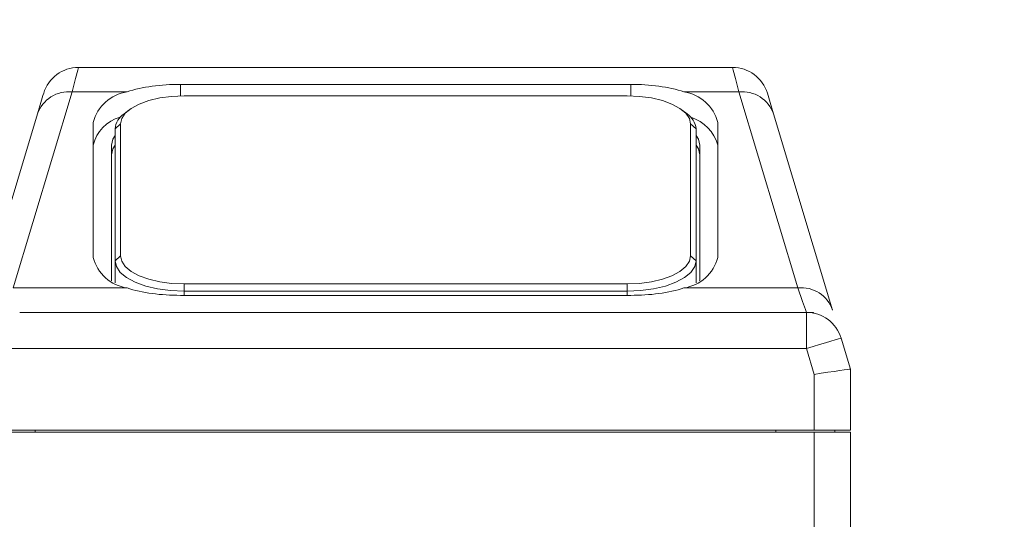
# Model space of a CAD drawing. Header units: millimetres. Extents: x 7 to 425, y 7 to 273.
# Tile 10 of 14: x 294 to 322, y 66 to 80. Entities that reach past the tile are written whole.
import ezdxf

# ---------------------------------------------------------------- set-up
doc = ezdxf.new("R2010")
doc.units = ezdxf.units.MM
doc.layers.add('FORMAT', color=7, linetype='Continuous')
doc.styles.add('SLDTEXTSTYLE0', font='GOTHIC.TTF', dxfattribs={"width": 0.913})
doc.dimstyles.new('SLDDIMSTYLE0', dxfattribs={"dimtxt": 3.5, "dimasz": 4.7625, "dimexe": 0, "dimexo": 0.0625, "dimgap": 0.875, "dimtad": 0, "dimtih": 1, "dimtoh": 1, "dimdec": 1, "dimlfac": 2, "dimrnd": 1e-09, "dimzin": 12, "dimdsep": 46, "dimtxsty": 'SLDTEXTSTYLE0', "dimsah": 1, "dimcen": 0.09, "dimadec": 0, "dimazin": 3, "dimtfac": 1, "dimtdec": 1, "dimtmove": 0, "dimatfit": 0, "dimfxl": 1, "dimfrac": 2, "dimtolj": 1, "dimtzin": 12, "dimarcsym": 0})

# ---------------------------------------------------------------- blocks, each defined once
blk = doc.blocks.new('_D_2')
at = {"layer": 'FORMAT'}
for p, q in [((340.649, 103.288), (334.299, 103.288)), ((334.299, 103.288), (334.299, 94.086)), ((317.575, 94.086), (337.474, 94.086)), ((312.76, 88.711), (337.474, 88.711)), ((334.299, 88.711), (334.299, 76.011))]:
    blk.add_line(p, q, dxfattribs=at)
for points in [[(334.299, 94.086), (335.093, 98.848), (333.505, 98.848)], [(334.299, 88.711), (333.505, 83.948), (335.093, 83.948)]]:
    blk.add_solid(points, dxfattribs=at)
at = {"layer": 'FORMAT', "insert": (340.649, 104.981, 12.05), "char_height": 3.5, "attachment_point": 1, "style": 'SLDTEXTSTYLE0'}
blk.add_mtext('10.8', dxfattribs=at)
blk = doc.blocks.new('_D_11')
at = {"layer": 'FORMAT'}
for p, q in [((346.142, 60.653), (346.142, 73.353)), ((309.382, 60.653), (349.317, 60.653)), ((317.575, 41.253), (349.317, 41.253)), ((346.142, 41.253), (346.142, 28.553))]:
    blk.add_line(p, q, dxfattribs=at)
for points in [[(346.142, 60.653), (346.936, 65.415), (345.348, 65.415)], [(346.142, 41.253), (345.348, 36.49), (346.936, 36.49)]]:
    blk.add_solid(points, dxfattribs=at)
at = {"layer": 'FORMAT', "insert": (340.195, 53.714, 13.372), "char_height": 3.5, "attachment_point": 1, "style": 'SLDTEXTSTYLE0'}
blk.add_mtext('38.8', dxfattribs=at)

msp = doc.modelspace()

# ---------------------------------------------------------------- linework, layer by layer
at = {"color": 7, "linetype": 'Continuous', "lineweight": 15}
for p, q in [((296.048, 78.753), (314.061, 78.753)), ((298.855, 78.285), (311.255, 78.285)), ((295.877, 78.08), (294.251, 72.676)), ((297.387, 78.08), (295.877, 78.08)), ((311.155, 77.97), (298.955, 77.97)), ((314.232, 78.08), (312.723, 78.08)), ((315.858, 72.676), (314.232, 78.08)), ((297.433, 77.578), (297.303, 77.476)), ((312.806, 77.476), (312.676, 77.578)), ((293.294, 72.067), (294.919, 77.471)), ((315.19, 77.471), (316.816, 72.067)), ((296.455, 77.239), (296.455, 73.517)), ((297.055, 77.06), (297.205, 77.194)), ((297.055, 73.427), (297.055, 77.06)), ((297.205, 77.194), (297.205, 73.561)), ((312.905, 73.561), (312.905, 77.194)), ((313.055, 77.06), (312.905, 77.194)), ((313.055, 77.06), (313.055, 73.427)), ((313.655, 73.517), (313.655, 77.239)), ((296.955, 72.889), (296.955, 76.611)), ((313.155, 72.889), (313.155, 76.611)), ((297.205, 73.561), (297.055, 73.427)), ((312.905, 73.561), (313.055, 73.427)), ((297.055, 72.814), (297.055, 73.427)), ((313.055, 72.814), (313.055, 73.427)), ((294.251, 72.676), (297.387, 72.676)), ((296.955, 72.889), (296.955, 72.867)), ((298.955, 72.786), (311.155, 72.786)), ((298.955, 72.786), (298.955, 72.585)), ((311.155, 72.786), (311.155, 72.585)), ((312.723, 72.676), (315.858, 72.676)), ((313.154, 72.867), (313.155, 72.889)), ((298.855, 72.471), (311.255, 72.471)), ((311.155, 72.585), (298.955, 72.585)), ((294.43, 72.003), (295.689, 72.003)), ((295.68, 72.003), (314.43, 72.003)), ((295.805, 72.003), (295.805, 72.003)), ((295.805, 72.003), (296.055, 72.003)), ((296.055, 72.003), (296.055, 72.003)), ((296.055, 72.003), (297.555, 72.003)), ((297.555, 72.003), (297.555, 72.003)), ((297.555, 72.003), (297.805, 72.003)), ((297.805, 72.003), (297.805, 72.003)), ((298.638, 72.003), (298.638, 72.003)), ((298.638, 72.003), (299.87, 72.003)), ((299.87, 72.003), (299.87, 72.003)), ((299.87, 72.003), (303.444, 72.003)), ((303.444, 72.003), (304.346, 72.003)), ((303.444, 72.003), (303.444, 72.003)), ((304.346, 72.003), (304.346, 72.003)), ((304.346, 72.003), (305.055, 72.003)), ((305.055, 72.003), (305.055, 72.003)), ((305.055, 72.003), (305.763, 72.003)), ((305.763, 72.003), (305.763, 72.003)), ((305.763, 72.003), (306.685, 72.003)), ((306.685, 72.003), (306.685, 72.003)), ((306.685, 72.003), (308.251, 72.003)), ((308.251, 72.003), (308.251, 72.003)), ((308.251, 72.003), (308.937, 72.003)), ((308.937, 72.003), (308.937, 72.003)), ((308.937, 72.003), (310.239, 72.003)), ((310.239, 72.003), (310.239, 72.003)), ((310.239, 72.003), (311.472, 72.003)), ((311.472, 72.003), (311.472, 72.003)), ((312.305, 72.003), (312.305, 72.003)), ((312.305, 72.003), (312.555, 72.003)), ((312.555, 72.003), (312.555, 72.003)), ((312.555, 72.003), (314.055, 72.003)), ((314.055, 72.003), (314.055, 72.003)), ((314.055, 72.003), (314.305, 72.003)), ((314.305, 72.003), (314.305, 72.003)), ((314.43, 72.003), (315.68, 72.003)), ((315.68, 72.003), (316.092, 72.003)), ((316.092, 72.003), (316.28, 72.003)), ((316.092, 72.003), (316.092, 71.003)), ((316.302, 71.98), (316.28, 72.003)), ((317.049, 71.291), (317.305, 70.441)), ((316.092, 71.003), (294.018, 71.003)), ((316.305, 70.294), (316.092, 71.003)), ((316.305, 68.753), (316.305, 70.294)), ((317.305, 70.441), (317.305, 68.753)), ((293.805, 68.753), (316.305, 68.753)), ((293.805, 68.703), (316.305, 68.703)), ((317.305, 68.753), (316.305, 68.753)), ((316.305, 42.253), (316.305, 68.703)), ((316.305, 68.703), (317.305, 68.703)), ((316.88, 68.703), (316.88, 68.753)), ((317.305, 68.703), (317.305, 42.253))]:
    msp.add_line(p, q, dxfattribs=at)
at = {"color": 8, "linetype": 'Continuous', "lineweight": 15}
for p, q in [((298.855, 78.285), (298.855, 77.968)), ((311.255, 78.285), (311.255, 77.968)), ((298.955, 72.471), (298.955, 72.585)), ((311.155, 72.471), (311.155, 72.585)), ((294.855, 68.703), (294.855, 68.753)), ((315.255, 68.703), (315.255, 68.753))]:
    msp.add_line(p, q, dxfattribs=at)
at = {"color": 7, "linetype": 'Continuous', "lineweight": 15, "flags": 128}
for points in [[(296.048, 78.753), (296.029, 78.677), (295.971, 78.451), (295.877, 78.08)], [(314.232, 78.08), (314.138, 78.451), (314.081, 78.677), (314.061, 78.753)], [(294.919, 77.471), (295.014, 77.785), (295.071, 77.977), (295.091, 78.041)], [(298.955, 77.97), (298.613, 77.955), (298.285, 77.911), (297.982, 77.839), (297.717, 77.743), (297.5, 77.625), (297.338, 77.491), (297.238, 77.346), (297.205, 77.194)], [(312.905, 77.194), (312.871, 77.346), (312.772, 77.491), (312.61, 77.625), (312.392, 77.743), (312.127, 77.839), (311.824, 77.911), (311.496, 77.955), (311.155, 77.97)], [(315.019, 78.041), (315.038, 77.977), (315.096, 77.785), (315.19, 77.471)], [(297.055, 76.881), (296.991, 76.775), (296.955, 76.611)], [(313.155, 76.611), (313.118, 76.775), (313.055, 76.881)], [(297.055, 76.612), (296.991, 76.506), (296.955, 76.342)], [(313.155, 76.342), (313.118, 76.506), (313.055, 76.612)], [(297.205, 73.561), (297.238, 73.41), (297.338, 73.264), (297.5, 73.13), (297.717, 73.013), (297.982, 72.916), (298.285, 72.845), (298.613, 72.801), (298.955, 72.786)], [(311.155, 72.786), (311.496, 72.801), (311.824, 72.845), (312.127, 72.916), (312.392, 73.013), (312.61, 73.13), (312.772, 73.264), (312.871, 73.41), (312.905, 73.561)], [(298.955, 72.585), (298.584, 72.601), (298.228, 72.649), (297.899, 72.727), (297.611, 72.831), (297.375, 72.959), (297.199, 73.105), (297.091, 73.262), (297.055, 73.427)], [(313.055, 73.427), (313.018, 73.262), (312.91, 73.105), (312.735, 72.959), (312.498, 72.831), (312.21, 72.727), (311.882, 72.649), (311.525, 72.601), (311.155, 72.585)], [(316.092, 72.003), (316.065, 72.079), (315.987, 72.305), (315.858, 72.676)], [(316.092, 71.003), (316.278, 71.059), (316.458, 71.113), (316.624, 71.163), (316.769, 71.206), (316.888, 71.242), (316.976, 71.269), (317.031, 71.285), (317.049, 71.291)], [(316.305, 70.294), (316.5, 70.323), (316.687, 70.35), (316.86, 70.376), (317.012, 70.398), (317.136, 70.416), (317.229, 70.43), (317.285, 70.438), (317.305, 70.441)]]:
    msp.add_lwpolyline(points, dxfattribs=at)
at = {"color": 7, "linetype": 'Continuous', "lineweight": 15}
for centre, radius, start, end in [((296.048, 77.753), 1, 90, 163.2597), ((314.061, 77.753), 1, 16.7403, 90), ((295.782, 77.171), 0.914, 84.0618, 160.8004), ((297.557, 76.954), 1.139, 98.6083, 165.5308), ((312.552, 76.954), 1.139, 14.4692, 81.3917), ((314.327, 77.171), 0.914, 19.1996, 95.9382), ((297.479, 76.365), 1.054, 105.4951, 166.4881), ((297.616, 77.007), 0.564, 123.7256, 174.6236), ((312.493, 77.007), 0.564, 5.3764, 56.2744), ((312.585, 76.321), 1.108, 15.1611, 72.8557), ((297.557, 73.801), 1.139, 194.4692, 261.3917), ((312.552, 73.801), 1.139, 278.6083, 345.5308), ((315.953, 71.767), 0.914, 19.1996, 95.9383), ((316.092, 71.003), 1, 16.7403, 90)]:
    msp.add_arc(centre, radius, start, end, dxfattribs=at)
for points, knots in [([(297.387, 78.08), (297.597, 78.152), (297.828, 78.202), (298.33, 78.269), (298.589, 78.285), (298.855, 78.285)], [0, 0, 0, 0, 0.5, 0.5, 1, 1, 1, 1]), ([(311.255, 78.285), (311.52, 78.285), (311.779, 78.269), (312.281, 78.202), (312.512, 78.152), (312.723, 78.08)], [0, 0, 0, 0, 0.5, 0.5, 1, 1, 1, 1]), ([(297.387, 72.676), (297.597, 72.604), (297.828, 72.554), (298.33, 72.487), (298.589, 72.471), (298.855, 72.471)], [0, 0, 0, 0, 0.5, 0.5, 1, 1, 1, 1]), ([(311.255, 72.471), (311.52, 72.471), (311.779, 72.487), (312.281, 72.554), (312.512, 72.604), (312.723, 72.676)], [0, 0, 0, 0, 0.5, 0.5, 1, 1, 1, 1]), ([(294.43, 72.003), (294.529, 72.003), (294.631, 72), (294.84, 71.996), (294.948, 71.995), (295.161, 71.995), (295.267, 71.996), (295.477, 72), (295.58, 72.003), (295.68, 72.003)], [0, 0, 0, 0, 0.25, 0.25, 0.5, 0.5, 0.75, 0.75, 1, 1, 1, 1]), ([(314.43, 72.003), (314.529, 72.003), (314.631, 72), (314.84, 71.996), (314.948, 71.995), (315.161, 71.995), (315.267, 71.996), (315.477, 72), (315.58, 72.003), (315.68, 72.003)], [0, 0, 0, 0, 0.25, 0.25, 0.5, 0.5, 0.75, 0.75, 1, 1, 1, 1])]:
    msp.add_open_spline(points, degree=3, knots=knots, dxfattribs=at)

# ---------------------------------------------------------------- dimensions: what is measured, and where the dimension line sits
at = {"layer": 'FORMAT'}
for base, p1, p2, picture, middle in [((334.298976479, 88.710737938), (316.304710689, 94.085737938), (311.489586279, 88.710737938), '_D_2', (334.298976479, 103.288072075)), ((346.142, 60.653), (316.305, 41.253), (308.112, 60.653), '_D_11', (346.142, 52.021))]:
    dim = msp.add_linear_dim(base=base, p1=p1, p2=p2, angle=90, dimstyle='SLDDIMSTYLE0', dxfattribs=at)
    dim.commit()
    dim.dimension.update_dxf_attribs({"geometry": picture, "text_midpoint": middle, "dimtype": 160})

doc.saveas('drawing.dxf')
